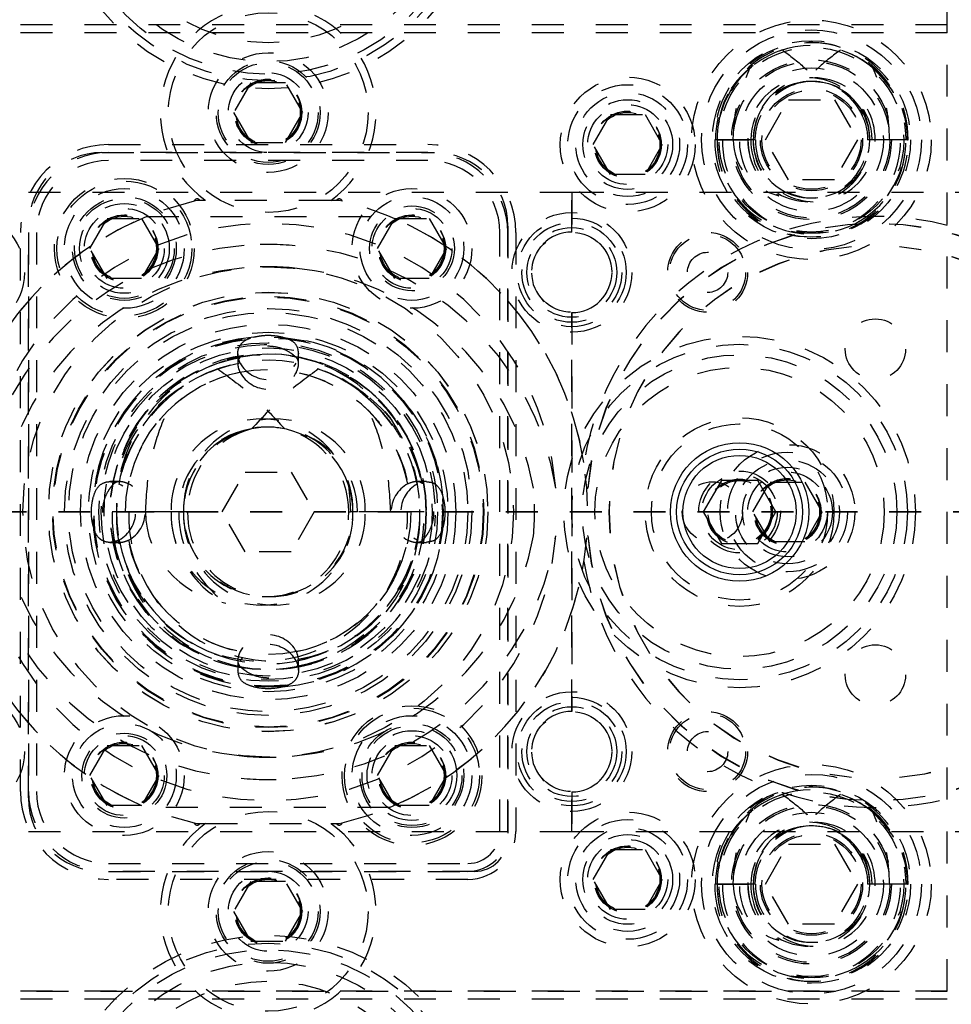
# Model space of a CAD drawing. Header units: inches. Extents: x 220 to 877, y 4 to 174.
# Tile 57 of 256: x 239.32 to 242.24, y 37.14 to 40.22. Entities that reach past the tile are written whole.
import ezdxf

# ---------------------------------------------------------------- set-up
doc = ezdxf.new("R2010")
doc.units = ezdxf.units.IN
doc.header["$LTSCALE"] = 0.5
doc.header["$MEASUREMENT"] = 0
doc.linetypes.add('HIDDEN', pattern=[0.225, 0.15, -0.075])
doc.linetypes.add('PHANTOM', pattern=[0.25, 0.125, -0.025, 0.025, -0.025, 0.025, -0.025])
doc.layers.add('SID-M-H', color=4, linetype='HIDDEN')
doc.layers.add('SID-M-S', color=105, linetype='Continuous')

msp = doc.modelspace()

# ---------------------------------------------------------------- linework, layer by layer
at = {"color": 7, "linetype": 'PHANTOM', "lineweight": 35}
msp.add_line((268.94306, 38.67957), (220.40166, 38.67957), dxfattribs=at)
at = {"layer": 'SID-M-H'}
for p, q in [((242.22457, 35.17957), (242.22457, 42.17957)), ((242.22457, 40.20457), (225.42457, 40.20457)), ((242.22457, 40.17957), (225.42457, 40.17957)), ((242.22457, 40.17957), (233.97457, 40.17957)), ((241.99867, 40.06266), (241.98178, 40.07696)), ((240.04544, 40.02332), (239.99131, 39.92957)), ((240.15369, 40.02332), (240.04544, 40.02332)), ((240.20782, 39.92957), (240.15369, 40.02332)), ((241.65523, 39.84457), (241.7274, 39.96957)), ((241.7274, 39.96957), (241.87174, 39.96957)), ((241.87174, 39.96957), (241.9439, 39.84457)), ((241.95273, 39.94327), (241.95844, 39.92103)), ((239.99131, 39.92957), (240.04544, 39.83582)), ((240.15369, 39.83582), (240.20782, 39.92957)), ((241.11631, 39.82957), (241.17044, 39.92332)), ((241.17044, 39.92332), (241.27869, 39.92332)), ((241.27869, 39.92332), (241.33282, 39.82957)), ((239.59957, 39.82957), (240.59957, 39.82957)), ((240.04544, 39.83582), (240.15369, 39.83582)), ((241.17044, 39.73582), (241.11631, 39.82957)), ((241.33282, 39.82957), (241.27869, 39.73582)), ((241.52103, 39.84457), (241.49731, 39.84457)), ((241.61735, 39.84457), (241.50426, 39.84457)), ((241.50426, 39.84457), (241.61735, 39.84457)), ((241.6243, 39.84457), (241.52103, 39.84457)), ((241.7274, 39.71957), (241.65523, 39.84457)), ((241.9439, 39.84457), (241.87174, 39.71957)), ((241.9764, 39.84457), (241.97484, 39.84457)), ((241.98178, 39.84457), (241.9764, 39.84457)), ((241.98939, 39.84457), (241.98178, 39.84457)), ((242.04453, 39.84457), (241.98939, 39.84457)), ((242.09488, 39.84457), (242.04453, 39.84457)), ((242.10026, 39.84457), (242.09488, 39.84457)), ((242.10026, 39.84457), (242.10182, 39.84457)), ((239.57957, 39.80457), (240.61957, 39.80457)), ((240.59957, 39.80457), (239.59957, 39.80457)), ((240.59957, 39.77957), (239.59957, 39.77957)), ((241.27869, 39.73582), (241.17044, 39.73582)), ((241.87174, 39.71957), (241.7274, 39.71957)), ((241.04957, 39.67957), (239.14957, 39.67957)), ((241.04957, 39.67957), (241.04957, 39.55557)), ((242.94957, 39.67957), (241.04957, 39.67957)), ((241.04957, 39.55557), (241.04957, 39.67957)), ((239.87736, 39.65457), (239.86797, 39.65238)), ((239.88623, 39.65457), (239.87736, 39.65457)), ((239.90391, 39.65457), (239.88623, 39.65457)), ((240.29522, 39.65457), (239.90391, 39.65457)), ((240.29522, 39.65457), (239.90391, 39.65457)), ((240.31291, 39.65457), (240.29522, 39.65457)), ((240.32177, 39.65457), (240.31291, 39.65457)), ((240.33116, 39.65238), (240.32177, 39.65457)), ((239.7196, 39.60457), (240.47953, 39.60457)), ((239.34957, 37.78457), (239.34957, 39.57457)), ((239.54131, 39.50457), (239.59544, 39.59832)), ((239.59544, 39.59832), (239.70369, 39.59832)), ((239.70369, 39.59832), (239.75782, 39.50457)), ((240.44131, 39.50457), (240.49544, 39.59832)), ((240.49544, 39.59832), (240.60369, 39.59832)), ((240.60369, 39.59832), (240.65782, 39.50457)), ((240.84957, 39.57457), (240.84957, 37.65957)), ((239.32457, 37.80457), (239.32457, 39.55457)), ((239.34957, 39.55457), (239.34957, 37.80457)), ((239.37457, 39.55457), (239.37457, 37.80457)), ((240.82457, 37.67957), (240.82457, 39.55457)), ((240.84957, 37.67957), (240.84957, 39.55457)), ((240.87457, 39.55457), (240.87457, 37.67957)), ((241.92457, 39.50963), (241.92453, 39.51002)), ((242.0746, 39.51002), (242.07457, 39.50963)), ((239.59544, 39.41082), (239.54131, 39.50457)), ((239.75782, 39.50457), (239.70369, 39.41082)), ((240.49544, 39.41082), (240.44131, 39.50457)), ((240.65782, 39.50457), (240.60369, 39.41082)), ((239.70369, 39.41082), (239.59544, 39.41082)), ((240.60369, 39.41082), (240.49544, 39.41082)), ((241.04957, 39.30357), (241.04957, 38.05557)), ((241.04957, 38.05557), (241.04957, 39.30357)), ((240.00457, 39.17505), (240.00457, 39.14357)), ((240.19457, 39.14336), (240.19457, 39.17518)), ((240.3984, 39.04878), (240.36457, 39.07377)), ((240.38656, 39.05806), (240.42988, 39.01914)), ((240.4552, 38.99445), (240.3984, 39.04878)), ((239.95523, 38.67957), (240.0274, 38.80457)), ((240.0274, 38.80457), (240.17174, 38.80457)), ((240.17174, 38.80457), (240.2439, 38.67957)), ((239.63578, 38.77457), (239.60396, 38.77457)), ((240.59505, 38.77457), (240.56319, 38.77457)), ((241.61631, 38.67957), (241.67044, 38.77332)), ((241.67044, 38.77332), (241.77869, 38.77332)), ((241.77869, 38.77332), (241.83282, 38.67957)), ((241.09924, 38.75457), (241.09964, 38.75453)), ((239.66332, 38.67957), (239.61153, 38.67957)), ((239.83457, 38.67957), (239.62457, 38.67957)), ((239.62457, 38.67957), (239.83457, 38.67957)), ((239.8476, 38.67957), (239.66332, 38.67957)), ((240.0274, 38.55457), (239.95523, 38.67957)), ((240.2439, 38.67957), (240.17174, 38.55457)), ((240.35153, 38.67957), (240.35696, 38.67957)), ((240.36457, 38.67957), (240.35696, 38.67957)), ((240.37942, 38.67957), (240.36457, 38.67957)), ((240.48336, 38.67957), (240.37942, 38.67957)), ((240.57457, 38.67957), (240.48336, 38.67957)), ((240.57457, 38.67957), (240.5745, 38.68768)), ((240.58218, 38.67957), (240.57457, 38.67957)), ((240.5876, 38.67957), (240.58218, 38.67957)), ((241.67044, 38.58582), (241.61631, 38.67957)), ((241.83282, 38.67957), (241.77869, 38.58582)), ((239.60408, 38.58457), (239.63593, 38.58457)), ((240.56336, 38.58457), (240.59518, 38.58457)), ((241.09964, 38.6046), (241.09924, 38.60457)), ((241.77869, 38.58582), (241.67044, 38.58582)), ((240.17174, 38.55457), (240.0274, 38.55457)), ((240.00457, 38.21577), (240.00457, 38.18396)), ((240.19457, 38.18408), (240.19457, 38.21595)), ((239.54131, 37.85457), (239.59544, 37.94832)), ((239.59544, 37.94832), (239.70369, 37.94832)), ((239.70369, 37.94832), (239.75782, 37.85457)), ((240.44131, 37.85457), (240.49544, 37.94832)), ((240.49544, 37.94832), (240.60369, 37.94832)), ((240.60369, 37.94832), (240.65782, 37.85457)), ((239.59544, 37.76082), (239.54131, 37.85457)), ((239.75782, 37.85457), (239.70369, 37.76082)), ((240.49544, 37.76082), (240.44131, 37.85457)), ((240.65782, 37.85457), (240.60369, 37.76082)), ((241.92453, 37.84911), (241.92457, 37.8495)), ((242.07457, 37.8495), (242.0746, 37.84911)), ((241.04957, 37.80357), (241.04957, 37.67957)), ((241.04957, 37.67957), (241.04957, 37.80357)), ((239.70369, 37.76082), (239.59544, 37.76082)), ((240.47953, 37.75457), (239.7196, 37.75457)), ((240.60369, 37.76082), (240.49544, 37.76082)), ((241.99867, 37.73266), (241.98178, 37.74696)), ((239.86797, 37.70675), (239.87736, 37.70457)), ((239.87736, 37.70457), (239.88623, 37.70457)), ((239.88623, 37.70457), (239.90391, 37.70457)), ((239.90391, 37.70457), (240.29522, 37.70457)), ((239.90391, 37.70457), (240.29522, 37.70457)), ((240.29522, 37.70457), (240.31291, 37.70457)), ((240.31291, 37.70457), (240.32177, 37.70457)), ((240.32177, 37.70457), (240.33116, 37.70675)), ((239.14957, 37.67957), (241.04957, 37.67957)), ((241.04957, 37.67957), (242.94957, 37.67957)), ((241.65523, 37.51457), (241.7274, 37.63957)), ((241.7274, 37.63957), (241.87174, 37.63957)), ((241.87174, 37.63957), (241.9439, 37.51457)), ((241.11631, 37.52957), (241.17044, 37.62332)), ((241.17044, 37.62332), (241.27869, 37.62332)), ((241.27869, 37.62332), (241.33282, 37.52957)), ((241.95273, 37.61327), (241.95844, 37.59103)), ((239.59957, 37.57957), (240.72457, 37.57957)), ((240.74457, 37.55457), (239.57957, 37.55457)), ((239.59957, 37.55457), (240.72457, 37.55457)), ((240.72457, 37.52957), (239.59957, 37.52957)), ((240.04544, 37.52332), (239.99131, 37.42957)), ((240.15369, 37.52332), (240.04544, 37.52332)), ((240.20782, 37.42957), (240.15369, 37.52332)), ((241.17044, 37.43582), (241.11631, 37.52957)), ((241.33282, 37.52957), (241.27869, 37.43582)), ((241.52103, 37.51457), (241.49731, 37.51457)), ((241.61735, 37.51457), (241.50426, 37.51457)), ((241.50426, 37.51457), (241.61735, 37.51457)), ((241.6243, 37.51457), (241.52103, 37.51457)), ((241.7274, 37.38957), (241.65523, 37.51457)), ((241.9439, 37.51457), (241.87174, 37.38957)), ((241.9764, 37.51457), (241.97484, 37.51457)), ((241.98178, 37.51457), (241.9764, 37.51457)), ((241.98939, 37.51457), (241.98178, 37.51457)), ((242.04453, 37.51457), (241.98939, 37.51457)), ((242.09488, 37.51457), (242.04453, 37.51457)), ((242.10026, 37.51457), (242.09488, 37.51457)), ((242.10026, 37.51457), (242.10182, 37.51457)), ((239.99131, 37.42957), (240.04544, 37.33582)), ((240.15369, 37.33582), (240.20782, 37.42957)), ((241.27869, 37.43582), (241.17044, 37.43582)), ((241.87174, 37.38957), (241.7274, 37.38957)), ((240.04544, 37.33582), (240.15369, 37.33582)), ((242.22457, 37.17957), (225.42457, 37.17957)), ((233.97457, 37.17957), (242.22457, 37.17957)), ((242.22457, 37.15457), (225.42457, 37.15457))]:
    msp.add_line(p, q, dxfattribs=at)
for centre, radius in [((240.09957, 40.67957), 0.675), ((240.09957, 40.67957), 0.65), ((240.09957, 40.67957), 0.62992), ((240.09957, 40.67957), 0.59055), ((240.09957, 40.67957), 0.5315), ((240.09957, 39.92957), 0.3125), ((241.79957, 39.84457), 0.375), ((241.79957, 39.84457), 0.34375), ((241.79957, 39.84457), 0.31), ((241.79957, 39.84457), 0.28906), ((240.09957, 39.92957), 0.1875), ((241.79957, 39.84457), 0.25), ((240.09957, 39.92957), 0.1625), ((240.09957, 39.92957), 0.15625), ((241.79957, 39.84457), 0.245), ((241.79957, 39.84457), 0.225), ((240.09957, 39.92957), 0.125), ((240.09957, 39.92957), 0.10497), ((240.09957, 39.92957), 0.1047), ((240.09957, 39.92957), 0.10418), ((241.22457, 39.82957), 0.211), ((240.09957, 39.92957), 0.1005), ((241.22457, 39.82957), 0.1875), ((241.79957, 39.84457), 0.16), ((241.79957, 39.84457), 0.16), ((241.22457, 39.82957), 0.1625), ((241.79957, 39.84457), 0.155), ((241.22457, 39.82957), 0.1405), ((241.22457, 39.82957), 0.125), ((241.22457, 39.82957), 0.10497), ((241.22457, 39.82957), 0.1047), ((241.22457, 39.82957), 0.10418), ((241.22457, 39.82957), 0.1005), ((239.64957, 39.50457), 0.21875), ((239.64957, 39.50457), 0.211), ((239.64957, 39.50457), 0.1875), ((239.64957, 39.50457), 0.1625), ((240.54957, 39.50457), 0.1875), ((240.54957, 39.50457), 0.1625), ((239.64957, 39.50457), 0.15625), ((239.64957, 39.50457), 0.1405), ((240.54957, 39.50457), 0.13281), ((239.14957, 39.42957), 0.1875), ((239.64957, 39.50457), 0.125), ((239.64957, 39.50457), 0.10497), ((239.64957, 39.50457), 0.1047), ((239.64957, 39.50457), 0.10418), ((239.64957, 39.50457), 0.1005), ((240.54957, 39.50457), 0.125), ((240.54957, 39.50457), 0.10497), ((240.54957, 39.50457), 0.1047), ((240.54957, 39.50457), 0.10418), ((240.54957, 39.50457), 0.1005), ((241.04957, 39.42957), 0.1875), ((241.04957, 39.42957), 0.17), ((241.04957, 39.42957), 0.15625), ((241.04957, 39.42957), 0.14062), ((241.04957, 39.42957), 0.125), ((241.47457, 39.42957), 0.125), ((241.47457, 39.42957), 0.11888), ((241.47457, 39.42957), 0.063), ((240.09957, 38.67957), 0.76759), ((240.09957, 38.67957), 0.68759), ((240.09957, 38.67957), 0.6875), ((240.09957, 38.67957), 0.675), ((240.09957, 38.67957), 0.673), ((240.09957, 38.67957), 0.63739), ((240.09957, 38.67957), 0.63739), ((240.09957, 38.67957), 0.625), ((240.09957, 38.67957), 0.5875), ((240.09957, 38.67957), 0.5875), ((241.99957, 39.18957), 0.0945), ((240.09957, 38.67957), 0.5625), ((240.09957, 38.67957), 0.548), ((240.09957, 38.67957), 0.545), ((240.09957, 38.67957), 0.53), ((241.57457, 38.67957), 0.55), ((241.57457, 38.67957), 0.525), ((240.09957, 38.67957), 0.5135), ((240.09957, 38.67957), 0.4945), ((240.09957, 38.67957), 0.4935), ((241.57457, 38.67957), 0.49213), ((240.09957, 38.67957), 0.44622), ((241.57457, 38.67957), 0.45276), ((241.57457, 38.67957), 0.29528), ((241.57457, 38.67957), 0.27559), ((241.72457, 38.67957), 0.211), ((241.72457, 38.67957), 0.1875), ((241.72457, 38.67957), 0.1625), ((241.57457, 38.67957), 0.12795), ((241.72457, 38.67957), 0.1405), ((241.72457, 38.67957), 0.125), ((241.48957, 38.67957), 0.0945), ((241.57457, 38.67957), 0.11811), ((241.57457, 38.67957), 0.10289), ((241.57457, 38.67957), 0.10262), ((241.57457, 38.67957), 0.1021), ((241.57457, 38.67957), 0.09843), ((241.72457, 38.67957), 0.10497), ((241.72457, 38.67957), 0.1047), ((241.72457, 38.67957), 0.10418), ((241.72457, 38.67957), 0.1005), ((241.99957, 38.16957), 0.0945), ((239.14957, 37.92957), 0.1875), ((241.04957, 37.92957), 0.1875), ((241.04957, 37.92957), 0.17), ((240.54957, 37.85457), 0.21875), ((240.54957, 37.85457), 0.211), ((241.04957, 37.92957), 0.15625), ((241.04957, 37.92957), 0.14062), ((239.64957, 37.85457), 0.1875), ((240.54957, 37.85457), 0.1875), ((241.04957, 37.92957), 0.125), ((241.47457, 37.92957), 0.125), ((241.47457, 37.92957), 0.11888), ((239.64957, 37.85457), 0.1625), ((240.54957, 37.85457), 0.1625), ((240.54957, 37.85457), 0.15625), ((239.64957, 37.85457), 0.13281), ((239.64957, 37.85457), 0.125), ((240.54957, 37.85457), 0.1405), ((240.54957, 37.85457), 0.125), ((241.47457, 37.92957), 0.063), ((239.64957, 37.85457), 0.10497), ((239.64957, 37.85457), 0.1047), ((239.64957, 37.85457), 0.10418), ((239.64957, 37.85457), 0.1005), ((240.54957, 37.85457), 0.10497), ((240.54957, 37.85457), 0.1047), ((240.54957, 37.85457), 0.10418), ((240.54957, 37.85457), 0.1005), ((241.79957, 37.51457), 0.375), ((241.79957, 37.51457), 0.34375), ((241.79957, 37.51457), 0.31), ((241.79957, 37.51457), 0.28906), ((241.79957, 37.51457), 0.25), ((241.79957, 37.51457), 0.245), ((240.09957, 37.42957), 0.3125), ((241.22457, 37.52957), 0.211), ((241.79957, 37.51457), 0.225), ((241.22457, 37.52957), 0.1875), ((241.22457, 37.52957), 0.1625), ((241.22457, 37.52957), 0.1405), ((241.79957, 37.51457), 0.16), ((241.79957, 37.51457), 0.16), ((241.79957, 37.51457), 0.155), ((241.22457, 37.52957), 0.125), ((241.22457, 37.52957), 0.10497), ((241.22457, 37.52957), 0.1047), ((241.22457, 37.52957), 0.10418), ((241.22457, 37.52957), 0.1005), ((240.09957, 37.42957), 0.1875), ((240.09957, 37.42957), 0.1625), ((240.09957, 37.42957), 0.15625), ((240.09957, 37.42957), 0.125), ((240.09957, 37.42957), 0.10497), ((240.09957, 37.42957), 0.1047), ((240.09957, 37.42957), 0.10418), ((240.09957, 37.42957), 0.1005), ((240.09957, 36.67957), 0.675), ((240.09957, 36.67957), 0.65), ((240.09957, 36.67957), 0.62992), ((240.09957, 36.67957), 0.59055), ((240.09957, 36.67957), 0.5315)]:
    msp.add_circle(centre, radius, dxfattribs=at)
for centre, radius, start, end in [((240.09957, 39.92957), 0.3375, 305.43094, 234.56906), ((241.79521, 39.85112), 0.29796, 32.96782, 181.2606), ((241.80304, 39.84954), 0.29882, 359.04661, 180.95339), ((241.79682, 39.84656), 0.29257, 107.48638, 180.39147), ((241.79957, 39.84457), 0.29531, 51.90071, 0), ((241.80639, 39.85267), 0.28553, 46.15103, 72.92672), ((241.79118, 39.84779), 0.19063, 359.02997, 180.97003), ((241.80795, 39.84779), 0.19063, 359.02997, 180.97003), ((241.79747, 39.84694), 0.18013, 82.17111, 180.75512), ((241.79957, 39.84457), 0.18221, 32.80047, 360), ((241.8045, 39.84824), 0.17926, 98.7849, 156.04284), ((241.80166, 39.84694), 0.18013, 359.24488, 97.82889), ((241.79463, 39.84824), 0.17926, 23.95716, 81.2151), ((241.79957, 39.84457), 0.18221, 360, 31.56838), ((239.59957, 39.55457), 0.275, 90, 180), ((240.59957, 39.55457), 0.275, 0, 90), ((241.7961, 39.83959), 0.29882, 179.04661, 0.95339), ((241.80304, 39.83959), 0.29882, 179.04661, 0.95339), ((241.79118, 39.83979), 0.28696, 179.04661, 0.95339), ((241.80795, 39.83979), 0.28696, 179.04661, 0.95339), ((241.79118, 39.84134), 0.19063, 179.02997, 0.97003), ((241.80651, 39.84377), 0.20593, 179.77925, 237.8416), ((241.80795, 39.84134), 0.19063, 179.02997, 0.97003), ((241.7961, 39.84154), 0.17877, 179.02997, 0.97003), ((241.80304, 39.84154), 0.17877, 179.02997, 0.97003), ((239.59957, 39.55457), 0.25, 90, 180), ((239.57957, 39.57457), 0.23, 90, 180), ((240.59957, 39.55457), 0.25, 0, 90), ((240.61957, 39.57457), 0.23, 0, 90), ((239.59957, 39.55457), 0.225, 90, 180), ((240.59957, 39.55457), 0.225, 0, 90), ((240.09957, 38.67957), 1, 103.39108, 256.60892), ((239.87757, 39.64957), 0.01, 30, 163.66857), ((240.32157, 39.64957), 0.01, 16.33143, 150), ((240.09957, 38.67957), 1, 8.88756, 76.60892), ((240.09957, 38.67957), 1, 112.33165, 247.66835), ((240.09957, 38.67957), 1, 292.33165, 67.66835), ((241.99957, 38.67957), 0.925, 75.92196, 170.38525), ((240.09957, 38.67957), 0.90344, 4.76194, 175.23806), ((241.99957, 38.67957), 0.90344, 4.76194, 175.23806), ((241.99957, 38.67957), 0.90305, 4.76194, 175.23806), ((241.04957, 39.42957), 0.126, 90, 270), ((241.04957, 39.42957), 0.126, 270, 90), ((240.09149, 38.61281), 0.90344, 94.24841, 170.97251), ((240.09957, 38.67957), 0.83757, 84.86256, 95.13744), ((240.10764, 38.61281), 0.90344, 9.02749, 85.75159), ((241.99957, 38.67957), 0.83384, 95.16293, 264.83707), ((241.99957, 38.67957), 0.83344, 95.16293, 264.83707), ((241.99957, 38.67957), 0.83344, 275.16293, 84.83707), ((241.99957, 38.67957), 0.83384, 275.16293, 84.83707), ((240.09957, 38.67957), 0.76759, 84.39275, 95.60725), ((240.09078, 38.61267), 0.83344, 94.55673, 170.1976), ((240.10835, 38.61267), 0.83344, 9.8024, 85.44327), ((240.09957, 38.67957), 0.54949, 94.63292, 175.36708), ((240.09957, 38.67957), 0.52345, 2.8362, 180), ((240.09957, 38.67957), 0.54949, 4.63292, 85.36708), ((240.09203, 38.69748), 0.47755, 26.39965, 169.07072), ((240.10492, 38.69307), 0.48055, 11.39562, 181.61091), ((240.09957, 38.67957), 0.49089, 100.39841, 169.60159), ((240.09957, 38.67957), 0.475, 56.08967, 0), ((240.09957, 38.67957), 0.47412, 100.65014, 169.34986), ((240.09957, 39.19478), 0.10052, 209.34791, 330.65209), ((240.09957, 38.67957), 0.47412, 10.65014, 79.34986), ((240.09957, 38.67957), 0.49089, 10.39841, 79.60159), ((240.09341, 38.68393), 0.46886, 108.87727, 180.53304), ((240.09957, 38.67957), 0.44567, 101.40491, 168.59509), ((240.09957, 39.16443), 0.10035, 208.57039, 331.42961), ((240.09957, 38.67957), 0.44567, 11.40491, 78.59509), ((240.11546, 38.69818), 0.45225, 48.92707, 71.70514), ((240.08019, 38.6863), 0.28446, 358.6441, 181.3559), ((240.11894, 38.6863), 0.28446, 358.6441, 181.3559), ((240.0952, 38.6849), 0.26069, 77.47985, 181.17228), ((240.09957, 38.67957), 0.265, 19.26791, 0), ((240.1127, 38.68243), 0.26511, 104.25371, 180.61984), ((240.10394, 38.6849), 0.26069, 358.82772, 102.52015), ((240.08643, 38.68243), 0.26511, 359.38016, 75.74629), ((239.58435, 38.67957), 0.10052, 299.34791, 60.65209), ((239.61471, 38.67957), 0.10035, 298.57039, 61.42961), ((240.09957, 38.67957), 0.265, 0, 19.26791), ((240.58443, 38.67957), 0.10035, 118.57039, 241.42961), ((240.61479, 38.67957), 0.10052, 119.34791, 240.65209), ((240.09957, 38.67957), 0.83344, 354.83707, 5.16293), ((240.09957, 38.67957), 0.52345, 180, 358.93379), ((240.09305, 38.66797), 0.48166, 178.62082, 1.37918), ((240.10608, 38.66797), 0.48166, 178.62082, 1.37918), ((240.08019, 38.6686), 0.45575, 178.62082, 1.37918), ((240.11894, 38.6686), 0.45575, 178.62082, 1.37918), ((240.08019, 38.67283), 0.28446, 178.6441, 1.3559), ((240.11538, 38.67743), 0.31958, 179.61661, 242.34623), ((240.11894, 38.67283), 0.28446, 178.6441, 1.3559), ((240.09305, 38.67325), 0.25856, 178.60069, 1.39931), ((240.10608, 38.67325), 0.25856, 178.60069, 1.39931), ((240.09957, 38.67957), 0.54949, 184.63292, 265.36708), ((240.09957, 38.67957), 0.54949, 274.63292, 355.36708), ((240.09957, 38.67957), 0.90344, 184.76194, 355.23806), ((240.09149, 38.74632), 0.90344, 189.02749, 265.75159), ((240.09078, 38.74646), 0.83344, 189.8024, 265.44327), ((240.09957, 38.67957), 0.49089, 190.39841, 259.60159), ((240.09957, 38.67957), 0.47412, 190.65014, 259.34986), ((240.09957, 38.67957), 0.44567, 191.40491, 258.59509), ((240.10835, 38.74646), 0.83344, 274.55673, 350.1976), ((240.10764, 38.74632), 0.90344, 274.24841, 350.97251), ((240.09957, 38.67957), 0.47412, 280.65014, 349.34986), ((240.09957, 38.67957), 0.44567, 281.40491, 348.59509), ((240.09957, 38.67957), 0.49089, 280.39841, 349.60159), ((241.99957, 38.67957), 0.90344, 184.76194, 355.23806), ((241.99957, 38.67957), 0.90305, 184.76194, 355.23806), ((240.09957, 38.67957), 1, 283.39108, 351.11244), ((241.99957, 38.67957), 0.925, 189.61475, 284.07804), ((240.09957, 38.19471), 0.10035, 28.57039, 151.42961), ((240.09957, 38.16435), 0.10052, 29.34791, 150.65209), ((241.04957, 37.92957), 0.126, 90, 270), ((241.04957, 37.92957), 0.126, 270, 90), ((240.09957, 38.67957), 0.76759, 264.39275, 275.60725), ((240.09957, 38.67957), 0.83757, 264.86256, 275.13744), ((241.79521, 37.52112), 0.29796, 32.96782, 181.2606), ((241.80304, 37.51954), 0.29882, 359.04661, 180.95339), ((239.59957, 37.80457), 0.275, 180, 270), ((239.59957, 37.80457), 0.25, 180, 270), ((239.57957, 37.78457), 0.23, 180, 270), ((239.59957, 37.80457), 0.225, 180, 270), ((241.79682, 37.51656), 0.29257, 107.48638, 180.39147), ((241.79957, 37.51457), 0.29531, 51.90071, 0), ((241.80639, 37.52267), 0.28553, 46.15103, 72.92672), ((240.09957, 37.42957), 0.3375, 125.43094, 54.56906), ((239.87757, 37.70957), 0.01, 196.33143, 330), ((240.32157, 37.70957), 0.01, 210, 343.66857), ((241.79118, 37.51779), 0.19063, 359.02997, 180.97003), ((241.80795, 37.51779), 0.19063, 359.02997, 180.97003), ((241.79747, 37.51694), 0.18013, 82.17111, 180.75512), ((241.79957, 37.51457), 0.18221, 32.80047, 0), ((241.8045, 37.51824), 0.17926, 98.7849, 156.04284), ((241.80166, 37.51694), 0.18013, 359.24488, 97.82889), ((241.79463, 37.51824), 0.17926, 23.95716, 81.2151), ((240.72457, 37.67957), 0.15, 270, 0), ((240.72457, 37.67957), 0.1, 270, 0), ((240.72457, 37.67957), 0.125, 270, 0), ((240.74457, 37.65957), 0.105, 270, 0), ((241.79957, 37.51457), 0.18221, 0, 31.56838), ((241.7961, 37.50959), 0.29882, 179.04661, 0.95339), ((241.80304, 37.50959), 0.29882, 179.04661, 0.95339), ((241.79118, 37.50979), 0.28696, 179.04661, 0.95339), ((241.80795, 37.50979), 0.28696, 179.04661, 0.95339), ((241.79118, 37.51134), 0.19063, 179.02997, 0.97003), ((241.80651, 37.51377), 0.20593, 179.77925, 237.8416), ((241.80795, 37.51134), 0.19063, 179.02997, 0.97003), ((241.7961, 37.51154), 0.17877, 179.02997, 0.97003), ((241.80304, 37.51154), 0.17877, 179.02997, 0.97003)]:
    msp.add_arc(centre, radius, start, end, dxfattribs=at)
for centre, major_axis, ratio, start_param, end_param in [((241.79688, 39.84457), (-0.298, 0), 0.9770185, 5.3589201, 6.2831853), ((241.80226, 39.84457), (0.298, 0), 0.9770185, 0, 0.9242652), ((241.79576, 39.84457), (-0.18602, 0), 0.9770185, 4.8127458, 6.2831853), ((241.80337, 39.84457), (0.18602, 0), 0.9770185, 0, 1.4704395), ((241.80226, 39.84457), (-0.17952, 0), 0.9770185, 5.8321061, 6.2831853), ((241.79688, 39.84457), (0.17952, 0), 0.9770185, 0, 0.4510792), ((241.74895, 39.84457), (-0.19435, 0), 0.9353071, 0, 1.2996527), ((241.84184, 39.84457), (0.23209, 0), 0.9661431, 3.1415927, 4.0379113), ((240.09224, 38.67957), (-0.48233, 0), 0.966834, 5.275983, 6.0484615), ((240.10689, 38.67957), (0.48233, 0), 0.966834, 0.2347238, 1.0072023), ((240.09214, 38.67957), (-0.27243, 0), 0.966834, 4.8772739, 6.2831853), ((240.10699, 38.67957), (0.27243, 0), 0.966834, 0, 1.4059114), ((240.02784, 38.67957), (-0.31206, 0), 0.9318009, 0, 1.3747819), ((240.20509, 38.67957), (0.38537, 0), 0.9410518, 3.1415927, 4.0466314), ((241.79688, 37.51457), (-0.298, 0), 0.9770185, 5.3589201, 6.2831853), ((241.80226, 37.51457), (0.298, 0), 0.9770185, 0, 0.9242652), ((241.79576, 37.51457), (-0.18602, 0), 0.9770185, 4.8127458, 6.2831853), ((241.80337, 37.51457), (0.18602, 0), 0.9770185, 0, 1.4704395), ((241.80226, 37.51457), (-0.17952, 0), 0.9770185, 5.8321061, 6.2831853), ((241.79688, 37.51457), (0.17952, 0), 0.9770185, 0, 0.4510792), ((241.74895, 37.51457), (-0.19435, 0), 0.9353071, 0, 1.2996527), ((241.84184, 37.51457), (0.23209, 0), 0.9661431, 3.1415927, 4.0379113)]:
    msp.add_ellipse(centre, major_axis=major_axis, ratio=ratio, start_param=start_param, end_param=end_param, dxfattribs=at)
for points, knots in [([(241.70891, 40.12562), (241.73225, 40.10796), (241.77257, 40.07746), (241.80736, 40.04082), (241.82201, 40.02539)], [0, 0, 0, 0, 0.5788633, 1, 1, 1, 1]), ([(241.89022, 40.12562), (241.86688, 40.10796), (241.82656, 40.07746), (241.79178, 40.04082), (241.77713, 40.02539)], [0, 0, 0, 0, 0.5788633, 1, 1, 1, 1]), ([(241.55461, 39.84457), (241.55635, 39.87675), (241.56055, 39.95428), (241.58996, 40.0264), (241.60715, 40.06859)], [0, 0, 0, 0, 0.4151488, 1, 1, 1, 1]), ([(241.99198, 40.06859), (242.01492, 40.04456), (242.06076, 39.99656), (242.09087, 39.91421), (242.09383, 39.86276), (242.09488, 39.84457)], [0, 0, 0, 0, 0.3929723, 0.7852535, 1, 1, 1, 1]), ([(242.04453, 39.84457), (242.04278, 39.87675), (242.03858, 39.95428), (242.00918, 40.0264), (241.99198, 40.06859)], [0, 0, 0, 0, 0.4151488, 1, 1, 1, 1]), ([(240.05518, 39.22726), (240.0628, 39.22886), (240.078, 39.23205), (240.10472, 39.23341), (240.12746, 39.23086), (240.13956, 39.22822), (240.14395, 39.22726)], [0, 0, 0, 0, 0.2749599, 0.5492112, 0.8365166, 1, 1, 1, 1]), ([(240.01194, 39.14552), (240.00901, 39.1533), (240.00315, 39.16886), (240.00536, 39.19029), (240.01555, 39.20828), (240.03246, 39.22077), (240.04825, 39.22528), (240.05518, 39.22726)], [0, 0, 0, 0, 0.1939687, 0.3877743, 0.5898918, 0.8198875, 1, 1, 1, 1]), ([(240.14395, 39.22726), (240.15354, 39.22423), (240.17273, 39.21818), (240.19088, 39.20059), (240.19308, 39.18334), (240.19413, 39.17511)], [0, 0, 0, 0, 0.343671, 0.6871991, 1, 1, 1, 1]), ([(240.18817, 39.1624), (240.18498, 39.16543), (240.1786, 39.1715), (240.15956, 39.1843), (240.13468, 39.19438), (240.10555, 39.19929), (240.07484, 39.19707), (240.04661, 39.18792), (240.02515, 39.17515), (240.0151, 39.16637), (240.01169, 39.1631), (240.01096, 39.1624)], [0, 0, 0, 0, 0.1186075, 0.2374653, 0.352925, 0.4742361, 0.6004893, 0.7276384, 0.8514373, 0.968344, 1, 1, 1, 1]), ([(240.01096, 39.1624), (240.01042, 39.16182), (240.0071, 39.1583), (240.0036, 39.14826), (240.00531, 39.13141), (240.00968, 39.12072), (240.01144, 39.11644)], [0, 0, 0, 0, 0.079669, 0.4885586, 0.7949682, 1, 1, 1, 1]), ([(240.18769, 39.11644), (240.19015, 39.12287), (240.19506, 39.13573), (240.19469, 39.15136), (240.19123, 39.1592), (240.18861, 39.16194), (240.18817, 39.1624)], [0, 0, 0, 0, 0.3080572, 0.6157762, 0.9358176, 1, 1, 1, 1]), ([(239.94171, 39.12757), (239.97644, 39.1022), (240.05269, 39.04652), (240.1168, 38.97715), (240.15171, 38.93939)], [0, 0, 0, 0, 0.4555585, 1, 1, 1, 1]), ([(240.25742, 39.12757), (240.22269, 39.1022), (240.14645, 39.04652), (240.08233, 38.97715), (240.04742, 38.93939)], [0, 0, 0, 0, 0.4555585, 1, 1, 1, 1]), ([(239.71578, 38.67957), (239.71859, 38.72798), (239.7238, 38.81748), (239.75978, 38.94483), (239.79485, 39.02006), (239.81257, 39.05806)], [0, 0, 0, 0, 0.3683479, 0.680906, 1, 1, 1, 1]), ([(240.48336, 38.67957), (240.48054, 38.72798), (240.47534, 38.81748), (240.43936, 38.94483), (240.40428, 39.02006), (240.38656, 39.05806)], [0, 0, 0, 0, 0.3683479, 0.680906, 1, 1, 1, 1]), ([(240.45449, 38.99367), (240.46894, 38.97663), (240.50046, 38.93944), (240.53616, 38.87145), (240.56744, 38.78401), (240.57195, 38.71797), (240.57457, 38.67957)], [0, 0, 0, 0, 0.1963373, 0.4284174, 0.667666, 1, 1, 1, 1]), ([(239.55187, 38.72395), (239.55487, 38.73361), (239.56088, 38.75292), (239.57925, 38.77055), (239.60292, 38.77643), (239.6224, 38.77231), (239.6318, 38.76802), (239.63362, 38.76719)], [0, 0, 0, 0, 0.2561033, 0.5121, 0.7628564, 0.9542046, 1, 1, 1, 1]), ([(239.6627, 38.76769), (239.65626, 38.77015), (239.64341, 38.77506), (239.62777, 38.77469), (239.61993, 38.77123), (239.61719, 38.76861), (239.61673, 38.76817)], [0, 0, 0, 0, 0.3080572, 0.6157762, 0.9358176, 1, 1, 1, 1]), ([(240.5824, 38.76817), (240.57985, 38.77006), (240.5741, 38.77434), (240.55766, 38.77571), (240.54312, 38.77022), (240.53644, 38.76769)], [0, 0, 0, 0, 0.3000471, 0.6781943, 1, 1, 1, 1]), ([(240.59501, 38.77367), (240.59992, 38.77363), (240.61228, 38.77354), (240.6282, 38.76331), (240.64079, 38.74673), (240.64529, 38.7309), (240.64726, 38.72395)], [0, 0, 0, 0, 0.1785715, 0.4497543, 0.75834144, 1, 1, 1, 1]), ([(239.61673, 38.76817), (239.6137, 38.76498), (239.60764, 38.7586), (239.59483, 38.73956), (239.58476, 38.71468), (239.57984, 38.68555), (239.58207, 38.65484), (239.59121, 38.62661), (239.60398, 38.60515), (239.61277, 38.5951), (239.61604, 38.59169), (239.61673, 38.59096)], [0, 0, 0, 0, 0.1186075, 0.2374653, 0.352925, 0.4742361, 0.6004893, 0.7276384, 0.8514373, 0.968344, 1, 1, 1, 1]), ([(240.34972, 38.76701), (240.34987, 38.76609), (240.35461, 38.73723), (240.3558, 38.70793), (240.35696, 38.67957)], [0, 0, 0, 0, 0.0318365, 1, 1, 1, 1]), ([(240.5824, 38.59096), (240.58543, 38.59415), (240.5915, 38.60054), (240.6043, 38.61957), (240.61438, 38.64445), (240.61929, 38.67358), (240.61707, 38.70429), (240.60792, 38.73252), (240.59515, 38.75398), (240.58637, 38.76403), (240.5831, 38.76744), (240.5824, 38.76817)], [0, 0, 0, 0, 0.11860751, 0.23746535, 0.35292502, 0.4742361, 0.60048929, 0.72763839, 0.85143733, 0.96834399, 1, 1, 1, 1]), ([(239.55187, 38.63518), (239.55027, 38.64279), (239.54708, 38.658), (239.54572, 38.68472), (239.54827, 38.70745), (239.55091, 38.71956), (239.55187, 38.72395)], [0, 0, 0, 0, 0.27495994, 0.54921122, 0.83651664, 1, 1, 1, 1]), ([(240.64726, 38.72395), (240.64886, 38.71634), (240.65206, 38.70113), (240.65341, 38.67441), (240.65086, 38.65168), (240.64822, 38.63957), (240.64726, 38.63518)], [0, 0, 0, 0, 0.2749599, 0.5492112, 0.8365166, 1, 1, 1, 1]), ([(239.63362, 38.59194), (239.62583, 38.58901), (239.61027, 38.58315), (239.58884, 38.58536), (239.57085, 38.59555), (239.55836, 38.61246), (239.55385, 38.62825), (239.55187, 38.63518)], [0, 0, 0, 0, 0.1939687, 0.3877743, 0.5898918, 0.8198875, 1, 1, 1, 1]), ([(240.64726, 38.63518), (240.64424, 38.62559), (240.63818, 38.60641), (240.6206, 38.58825), (240.60334, 38.58605), (240.59512, 38.58501)], [0, 0, 0, 0, 0.343671, 0.6871991, 1, 1, 1, 1]), ([(239.61673, 38.59096), (239.61994, 38.58871), (239.62636, 38.5842), (239.64376, 38.58403), (239.65702, 38.58922), (239.6627, 38.59144)], [0, 0, 0, 0, 0.3623632, 0.7268531, 1, 1, 1, 1]), ([(240.53644, 38.59144), (240.54287, 38.58898), (240.55573, 38.58407), (240.57136, 38.58444), (240.5792, 38.5879), (240.58194, 38.59052), (240.5824, 38.59096)], [0, 0, 0, 0, 0.3080572, 0.6157762, 0.9358176, 1, 1, 1, 1]), ([(240.01144, 38.2427), (240.00898, 38.23626), (240.00407, 38.2234), (240.00444, 38.20777), (240.0079, 38.19993), (240.01053, 38.19719), (240.01096, 38.19673)], [0, 0, 0, 0, 0.3080572, 0.6157762, 0.9358176, 1, 1, 1, 1]), ([(240.19361, 38.21597), (240.19389, 38.21829), (240.19473, 38.22546), (240.19053, 38.23575), (240.18769, 38.2427)], [0, 0, 0, 0, 0.3249231, 1, 1, 1, 1]), ([(240.05518, 38.13187), (240.04559, 38.1349), (240.02641, 38.14095), (240.00826, 38.15854), (240.00606, 38.17579), (240.00501, 38.18402)], [0, 0, 0, 0, 0.343671, 0.6871991, 1, 1, 1, 1]), ([(240.01096, 38.19673), (240.01415, 38.1937), (240.02054, 38.18763), (240.03957, 38.17483), (240.06445, 38.16475), (240.09358, 38.15984), (240.1243, 38.16206), (240.15252, 38.17121), (240.17398, 38.18398), (240.18404, 38.19276), (240.18744, 38.19604), (240.18817, 38.19673)], [0, 0, 0, 0, 0.1186075, 0.2374653, 0.352925, 0.4742361, 0.6004893, 0.7276384, 0.8514373, 0.968344, 1, 1, 1, 1]), ([(240.18719, 38.21362), (240.19012, 38.20583), (240.19599, 38.19027), (240.19378, 38.16884), (240.18358, 38.15085), (240.16667, 38.13836), (240.15088, 38.13385), (240.14395, 38.13187)], [0, 0, 0, 0, 0.1939687, 0.3877743, 0.5898918, 0.8198875, 1, 1, 1, 1]), ([(240.14395, 38.13187), (240.13634, 38.13027), (240.12113, 38.12708), (240.09441, 38.12572), (240.07168, 38.12827), (240.05957, 38.13091), (240.05518, 38.13187)], [0, 0, 0, 0, 0.2749599, 0.5492112, 0.8365166, 1, 1, 1, 1]), ([(241.70891, 37.79562), (241.73225, 37.77796), (241.77257, 37.74746), (241.80736, 37.71082), (241.82201, 37.69539)], [0, 0, 0, 0, 0.5788633, 1, 1, 1, 1]), ([(241.89022, 37.79562), (241.86688, 37.77796), (241.82656, 37.74746), (241.79178, 37.71082), (241.77713, 37.69539)], [0, 0, 0, 0, 0.5788633, 1, 1, 1, 1]), ([(241.55461, 37.51457), (241.55635, 37.54675), (241.56055, 37.62428), (241.58996, 37.6964), (241.60715, 37.73859)], [0, 0, 0, 0, 0.4151488, 1, 1, 1, 1]), ([(241.99198, 37.73859), (242.01492, 37.71456), (242.06076, 37.66656), (242.09087, 37.58421), (242.09383, 37.53276), (242.09488, 37.51457)], [0, 0, 0, 0, 0.3929723, 0.7852535, 1, 1, 1, 1]), ([(242.04453, 37.51457), (242.04278, 37.54675), (242.03858, 37.62428), (242.00918, 37.6964), (241.99198, 37.73859)], [0, 0, 0, 0, 0.4151488, 1, 1, 1, 1])]:
    msp.add_open_spline(points, degree=3, knots=knots, dxfattribs=at)
at = {"layer": 'SID-M-S'}
for p, q in [((241.51774, 38.77799), (241.46092, 38.67957)), ((241.63139, 38.77799), (241.51774, 38.77799)), ((241.68822, 38.67957), (241.63139, 38.77799)), ((241.46092, 38.67957), (241.51774, 38.58114)), ((241.63139, 38.58114), (241.68822, 38.67957)), ((241.51774, 38.58114), (241.63139, 38.58114))]:
    msp.add_line(p, q, dxfattribs=at)
for radius in [0.21654, 0.19685, 0.17717]:
    msp.add_circle((241.57457, 38.67957), radius, dxfattribs=at)

doc.saveas('drawing.dxf')
